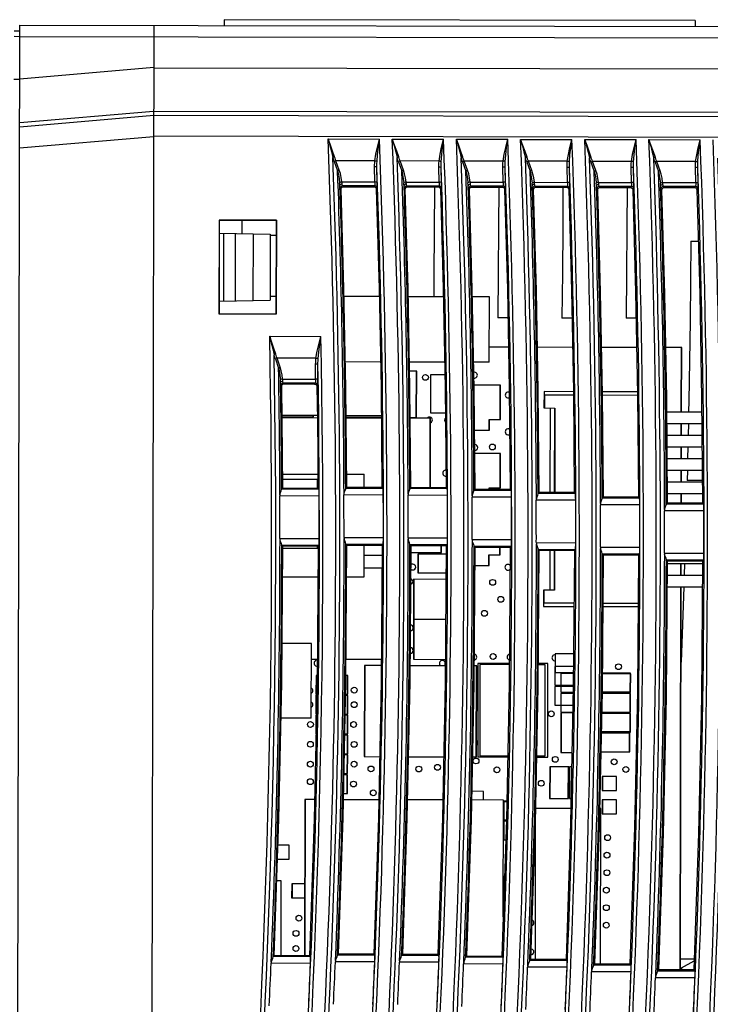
# Model space of a CAD drawing. Extents: x 0 to 420, y 0 to 297.
# Tile 3 of 30: x 115 to 144, y 145 to 188. Entities that reach past the tile are written whole.
import ezdxf

# ---------------------------------------------------------------- set-up
doc = ezdxf.new("R2010")
doc.units = 0
doc.header["$LTSCALE"] = 23.1
doc.layers.get('0').update_dxf_attribs({"linetype": 'CONTINUOUS'})

msp = doc.modelspace()

# ---------------------------------------------------------------- linework, layer by layer
at = {"color": 7, "linetype": 'CONTINUOUS'}
for p, q in [((114.6, 116.375), (114.743, 187.375)), ((114.743, 187.375), (146.853, 187.31)), ((120.357, 119.614), (120.493, 187.363)), ((123.498, 187.607), (123.493, 187.357)), ((143.689, 187.566), (123.498, 187.607)), ((143.689, 187.566), (143.693, 187.316)), ((114.492, 187.129), (114.742, 187.125)), ((114.742, 186.875), (114.492, 186.88)), ((146.852, 186.81), (114.742, 186.875)), ((120.489, 185.554), (114.738, 185.063)), ((120.489, 185.549), (147.393, 185.495)), ((114.488, 185.053), (114.738, 185.053)), ((120.471, 183.674), (114.734, 183.183)), ((114.734, 183.019), (120.485, 183.511)), ((147.514, 183.622), (120.485, 183.676)), ((120.485, 183.513), (147.522, 183.458)), ((147.541, 182.56), (120.483, 182.614)), ((114.732, 182.117), (120.483, 182.609)), ((127.956, 182.498), (130.155, 182.494)), ((130.706, 182.493), (132.905, 182.488)), ((133.457, 182.487), (135.656, 182.483)), ((136.207, 182.482), (138.406, 182.477)), ((138.958, 182.476), (141.157, 182.472)), ((141.708, 182.471), (143.907, 182.466)), ((128.221, 181.528), (128.365, 181.133)), ((128.436, 181.167), (128.292, 181.562)), ((129.959, 181.559), (128.292, 181.562)), ((130.971, 181.523), (131.115, 181.128)), ((131.186, 181.161), (131.042, 181.557)), ((132.71, 181.553), (131.042, 181.557)), ((133.722, 181.517), (133.865, 181.122)), ((133.936, 181.156), (133.792, 181.551)), ((135.46, 181.548), (133.792, 181.551)), ((136.472, 181.512), (136.615, 181.117)), ((136.686, 181.15), (136.543, 181.545)), ((138.21, 181.542), (136.543, 181.545)), ((139.222, 181.506), (139.366, 181.111)), ((139.436, 181.145), (139.293, 181.54)), ((140.961, 181.537), (139.293, 181.54)), ((141.972, 181.501), (142.116, 181.106)), ((142.186, 181.139), (142.043, 181.534)), ((143.711, 181.531), (142.043, 181.534)), ((129.963, 180.657), (129.95, 181.301)), ((130.063, 180.629), (130.05, 181.274)), ((132.713, 180.651), (132.7, 181.296)), ((132.813, 180.624), (132.8, 181.268)), ((135.463, 180.646), (135.45, 181.29)), ((135.563, 180.618), (135.55, 181.263)), ((138.213, 180.64), (138.201, 181.285)), ((138.313, 180.613), (138.3, 181.257)), ((140.963, 180.635), (140.951, 181.279)), ((141.063, 180.607), (141.051, 181.251)), ((143.714, 180.629), (143.701, 181.274)), ((143.813, 180.601), (143.801, 181.246)), ((128.457, 180.544), (128.449, 180.625)), ((128.46, 180.508), (128.457, 180.544)), ((128.556, 180.602), (128.546, 180.66)), ((128.546, 180.66), (129.963, 180.657)), ((128.56, 180.576), (128.556, 180.602)), ((131.207, 180.538), (131.199, 180.62)), ((131.21, 180.502), (131.207, 180.538)), ((131.306, 180.596), (131.296, 180.654)), ((131.296, 180.654), (132.713, 180.651)), ((131.31, 180.57), (131.306, 180.596)), ((133.957, 180.533), (133.949, 180.614)), ((133.96, 180.497), (133.957, 180.533)), ((134.056, 180.591), (134.047, 180.649)), ((134.047, 180.649), (135.463, 180.646)), ((134.06, 180.565), (134.056, 180.591)), ((136.707, 180.527), (136.699, 180.609)), ((136.71, 180.491), (136.707, 180.527)), ((136.806, 180.585), (136.797, 180.643)), ((136.797, 180.643), (138.213, 180.64)), ((136.81, 180.559), (136.806, 180.585)), ((139.457, 180.522), (139.449, 180.603)), ((139.46, 180.486), (139.457, 180.522)), ((139.556, 180.579), (139.547, 180.638)), ((139.547, 180.638), (140.963, 180.635)), ((139.56, 180.554), (139.556, 180.579)), ((142.207, 180.516), (142.199, 180.598)), ((142.21, 180.48), (142.207, 180.516)), ((142.306, 180.574), (142.297, 180.632)), ((142.297, 180.632), (143.714, 180.629)), ((142.31, 180.548), (142.306, 180.574)), ((128.475, 180.385), (128.512, 180.349)), ((128.612, 180.452), (128.575, 180.488)), ((129.958, 180.485), (128.575, 180.488)), ((128.611, 180.452), (129.922, 180.449)), ((129.958, 180.485), (129.923, 180.449)), ((130.022, 180.352), (130.057, 180.389)), ((131.225, 180.379), (131.263, 180.342)), ((131.363, 180.446), (131.325, 180.482)), ((132.708, 180.48), (131.325, 180.482)), ((131.362, 180.445), (132.671, 180.443)), ((132.708, 180.48), (132.672, 180.442)), ((132.771, 180.346), (132.807, 180.383)), ((133.975, 180.374), (134.014, 180.336)), ((134.114, 180.439), (134.075, 180.477)), ((135.458, 180.474), (134.075, 180.477)), ((134.113, 180.439), (135.42, 180.436)), ((135.458, 180.474), (135.421, 180.436)), ((135.52, 180.339), (135.557, 180.378)), ((136.725, 180.368), (136.765, 180.329)), ((138.208, 180.469), (136.825, 180.471)), ((136.865, 180.432), (136.825, 180.471)), ((136.864, 180.432), (138.169, 180.43)), ((138.208, 180.469), (138.17, 180.429)), ((138.269, 180.333), (138.307, 180.372)), ((139.475, 180.363), (139.516, 180.323)), ((140.958, 180.463), (139.575, 180.466)), ((139.616, 180.426), (139.575, 180.466)), ((139.615, 180.426), (140.918, 180.423)), ((140.958, 180.463), (140.918, 180.423)), ((141.018, 180.326), (141.057, 180.366)), ((142.225, 180.357), (142.267, 180.316)), ((143.708, 180.458), (142.325, 180.46)), ((142.367, 180.419), (142.325, 180.46)), ((142.366, 180.419), (143.667, 180.416)), ((143.708, 180.458), (143.667, 180.416)), ((143.767, 180.319), (143.807, 180.361)), ((123.289, 179.02), (123.281, 174.995)), ((123.289, 179.02), (123.3, 179.008)), ((125.738, 179.015), (123.289, 179.02)), ((123.292, 175.007), (123.3, 179.008)), ((125.726, 179.003), (123.3, 179.008)), ((124.275, 178.439), (124.276, 179.006)), ((125.726, 179.003), (125.718, 175.002)), ((125.726, 179.003), (125.738, 179.015)), ((125.738, 179.015), (125.73, 174.99)), ((123.299, 178.458), (125.475, 178.416)), ((123.475, 178.455), (123.469, 175.559)), ((123.975, 178.445), (123.969, 175.567)), ((124.738, 178.43), (124.732, 175.579)), ((125.475, 178.416), (125.469, 175.59)), ((125.725, 178.358), (125.475, 178.358)), ((143.511, 178.117), (143.828, 178.116)), ((123.293, 175.557), (125.469, 175.59)), ((125.72, 175.753), (125.469, 175.753)), ((130.151, 175.744), (128.641, 175.747)), ((132.899, 175.738), (131.391, 175.741)), ((134.869, 175.734), (134.141, 175.736)), ((134.864, 172.934), (134.869, 175.734)), ((123.281, 174.995), (123.292, 175.007)), ((125.73, 174.99), (123.281, 174.995)), ((123.292, 175.007), (125.718, 175.002)), ((125.718, 175.002), (125.73, 174.99)), ((135.664, 174.833), (135.225, 174.833)), ((138.412, 174.827), (137.976, 174.828)), ((141.16, 174.822), (140.728, 174.822)), ((125.452, 174.048), (127.649, 174.044)), ((135.688, 173.578), (134.865, 173.58)), ((138.435, 173.573), (136.932, 173.576)), ((141.183, 173.567), (139.681, 173.57)), ((143.115, 173.563), (142.431, 173.565)), ((143.095, 170.813), (143.1, 173.563)), ((143.11, 170.813), (143.115, 173.563)), ((125.698, 173.08), (125.835, 172.685)), ((125.905, 172.717), (125.769, 173.112)), ((127.436, 173.109), (125.769, 173.112)), ((130.204, 172.944), (128.695, 172.947)), ((132.952, 172.938), (131.445, 172.941)), ((134.864, 172.934), (134.194, 172.936)), ((127.422, 172.207), (127.421, 172.851)), ((127.522, 172.177), (127.521, 172.822)), ((131.753, 172.549), (131.452, 172.549)), ((131.734, 170.574), (131.738, 172.549)), ((131.749, 170.574), (131.753, 172.549)), ((125.915, 172.096), (125.909, 172.177)), ((125.917, 172.06), (125.915, 172.096)), ((126.015, 172.152), (126.006, 172.21)), ((126.006, 172.21), (127.422, 172.207)), ((126.017, 172.126), (126.015, 172.152)), ((132.35, 172.398), (132.347, 170.773)), ((132.962, 172.396), (132.35, 172.398)), ((125.93, 171.937), (125.966, 171.902)), ((126.066, 172.003), (126.03, 172.038)), ((127.412, 172.035), (126.03, 172.038)), ((126.065, 172.003), (127.377, 172)), ((127.412, 172.035), (127.378, 172)), ((127.477, 171.902), (127.512, 171.937)), ((135.352, 171.954), (134.213, 171.956)), ((135.334, 170.479), (135.337, 171.954)), ((135.349, 170.479), (135.352, 171.954)), ((137.211, 171.675), (137.21, 170.975)), ((138.47, 171.673), (137.211, 171.675)), ((141.218, 171.667), (139.716, 171.67)), ((137.226, 171.525), (137.225, 170.975)), ((138.472, 171.523), (137.226, 171.525)), ((141.22, 171.517), (139.719, 171.52)), ((137.21, 170.975), (137.675, 170.974)), ((137.478, 167.369), (137.485, 170.975)), ((137.66, 170.974), (137.653, 167.369)), ((137.675, 170.974), (137.668, 167.369)), ((142.475, 170.815), (143.974, 170.812)), ((127.493, 170.649), (125.982, 170.652)), ((125.982, 170.598), (127.324, 170.595)), ((127.495, 170.545), (125.983, 170.548)), ((127.309, 170.595), (127.309, 170.649)), ((127.324, 170.595), (127.324, 170.649)), ((130.237, 170.643), (128.727, 170.646)), ((128.728, 170.58), (130.238, 170.577)), ((130.238, 170.539), (128.728, 170.542)), ((131.478, 170.574), (131.749, 170.574)), ((132.349, 170.535), (131.478, 170.537)), ((132.328, 167.576), (132.334, 170.535)), ((132.343, 167.576), (132.349, 170.535)), ((132.347, 170.773), (132.983, 170.771)), ((134.858, 170.03), (134.859, 170.48)), ((134.859, 170.48), (135.349, 170.479)), ((134.873, 170.03), (134.874, 170.48)), ((134.232, 170.031), (134.873, 170.03)), ((142.479, 170.315), (143.978, 170.312)), ((143.093, 169.813), (143.094, 170.313)), ((143.108, 169.813), (143.109, 170.313)), ((143.401, 170.313), (143.39, 169.813)), ((142.483, 169.815), (143.982, 169.812)), ((142.487, 169.315), (143.986, 169.312)), ((143.091, 168.813), (143.092, 169.313)), ((143.106, 168.813), (143.107, 169.313)), ((143.378, 169.313), (143.367, 168.813)), ((135.346, 169.029), (134.242, 169.031)), ((135.328, 167.554), (135.331, 169.029)), ((135.343, 167.554), (135.346, 169.029)), ((142.491, 168.815), (143.99, 168.812)), ((142.495, 168.315), (143.994, 168.312)), ((143.089, 167.813), (143.09, 168.313)), ((143.104, 167.813), (143.105, 168.313)), ((143.356, 168.313), (143.346, 167.868)), ((126.004, 168.147), (127.516, 168.144)), ((126.005, 167.927), (127.504, 167.924)), ((127.503, 167.545), (127.504, 167.924)), ((128.752, 168.141), (129.504, 168.14)), ((129.503, 167.589), (129.504, 168.14)), ((143.998, 167.866), (143.346, 167.867)), ((125.967, 167.506), (126.008, 167.547)), ((125.967, 167.506), (127.561, 167.503)), ((126.008, 167.547), (127.519, 167.545)), ((127.561, 167.503), (127.519, 167.545)), ((128.715, 167.548), (128.757, 167.59)), ((128.715, 167.548), (130.309, 167.545)), ((128.757, 167.59), (130.266, 167.587)), ((130.309, 167.545), (130.266, 167.587)), ((131.464, 167.534), (131.506, 167.577)), ((131.464, 167.534), (133.057, 167.531)), ((131.506, 167.577), (133.014, 167.575)), ((133.057, 167.531), (133.014, 167.575)), ((134.212, 167.46), (134.256, 167.504)), ((134.212, 167.46), (135.806, 167.457)), ((134.256, 167.504), (135.761, 167.501)), ((134.853, 167.503), (134.853, 167.555)), ((134.853, 167.555), (135.343, 167.554)), ((134.868, 167.503), (134.868, 167.555)), ((135.806, 167.457), (135.761, 167.501)), ((142.499, 167.815), (143.998, 167.812)), ((127.575, 167.203), (125.886, 167.207)), ((130.323, 167.245), (128.634, 167.249)), ((133.071, 167.231), (131.382, 167.235)), ((135.82, 167.157), (134.131, 167.16)), ((138.569, 167.022), (136.879, 167.025)), ((136.961, 167.325), (137.006, 167.37)), ((136.961, 167.325), (138.555, 167.322)), ((137.006, 167.37), (138.509, 167.367)), ((138.555, 167.322), (138.509, 167.367)), ((139.71, 167.129), (139.756, 167.175)), ((139.71, 167.129), (141.304, 167.126)), ((139.756, 167.175), (141.257, 167.173)), ((141.304, 167.126), (141.257, 167.173)), ((142.503, 167.315), (144.002, 167.312)), ((143.087, 166.919), (143.088, 167.313)), ((143.102, 166.919), (143.103, 167.313)), ((141.318, 166.827), (139.628, 166.83)), ((142.46, 166.873), (142.506, 166.92)), ((142.46, 166.873), (144.053, 166.87)), ((142.506, 166.92), (144.006, 166.918)), ((144.053, 166.87), (144.006, 166.918)), ((144.067, 166.57), (142.377, 166.574)), ((125.889, 165.39), (127.578, 165.387)), ((128.638, 165.432), (130.326, 165.429)), ((131.386, 165.418), (133.075, 165.415)), ((134.134, 165.344), (135.823, 165.34)), ((127.565, 165.087), (125.972, 165.09)), ((125.972, 165.09), (126.013, 165.05)), ((126.012, 164.977), (127.498, 164.974)), ((127.524, 165.046), (126.013, 165.05)), ((127.498, 164.974), (127.498, 165.046)), ((127.565, 165.087), (127.524, 165.046)), ((130.314, 165.129), (128.72, 165.132)), ((128.72, 165.132), (128.762, 165.091)), ((130.271, 165.087), (128.762, 165.091)), ((129.495, 163.74), (129.498, 165.089)), ((130.314, 165.129), (130.271, 165.087)), ((133.062, 165.115), (131.469, 165.118)), ((131.469, 165.118), (131.511, 165.075)), ((133.019, 165.072), (131.511, 165.075)), ((132.797, 164.784), (132.798, 165.072)), ((132.812, 164.784), (132.813, 165.072)), ((133.062, 165.115), (133.019, 165.072)), ((135.81, 165.041), (134.217, 165.044)), ((134.217, 165.044), (134.261, 165)), ((135.766, 164.996), (134.261, 165)), ((135.322, 164.679), (135.323, 164.997)), ((135.337, 164.679), (135.338, 164.997)), ((135.81, 165.041), (135.766, 164.996)), ((136.882, 165.209), (138.571, 165.206)), ((138.558, 164.906), (136.965, 164.909)), ((136.965, 164.909), (137.01, 164.864)), ((138.558, 164.906), (138.513, 164.86)), ((139.63, 165.013), (141.319, 165.01)), ((129.497, 164.666), (130.268, 164.664)), ((131.509, 164.787), (132.812, 164.784)), ((131.797, 164.711), (131.796, 163.911)), ((133.016, 164.709), (131.797, 164.711)), ((131.812, 164.711), (131.811, 163.911)), ((134.846, 164.23), (134.847, 164.68)), ((134.847, 164.68), (135.337, 164.679)), ((134.861, 164.23), (134.862, 164.68)), ((138.513, 164.86), (137.01, 164.864)), ((137.469, 163.175), (137.473, 164.863)), ((137.648, 164.863), (137.644, 163.174)), ((137.663, 164.863), (137.659, 163.174)), ((141.307, 164.71), (139.713, 164.714)), ((139.713, 164.714), (139.759, 164.668)), ((141.26, 164.664), (139.759, 164.668)), ((141.307, 164.71), (141.26, 164.664)), ((142.378, 164.757), (144.068, 164.754)), ((130.264, 164.114), (129.496, 164.116)), ((134.255, 164.231), (134.861, 164.23)), ((144.054, 164.454), (142.461, 164.457)), ((142.461, 164.457), (142.508, 164.41)), ((142.507, 164.315), (144.006, 164.312)), ((144.007, 164.407), (142.508, 164.41)), ((143.081, 163.813), (143.082, 164.313)), ((143.096, 163.813), (143.097, 164.313)), ((143.239, 164.313), (143.221, 163.813)), ((144.054, 164.454), (144.007, 164.407)), ((126.003, 163.747), (127.515, 163.744)), ((128.752, 163.741), (129.495, 163.74)), ((131.62, 163.636), (131.617, 161.936)), ((133.008, 163.634), (131.62, 163.636)), ((131.635, 163.636), (131.632, 161.936)), ((131.796, 163.911), (133.01, 163.909)), ((142.503, 163.815), (144.002, 163.812)), ((142.498, 163.315), (143.997, 163.312)), ((143.047, 146.919), (143.08, 163.313)), ((143.062, 146.919), (143.095, 163.313)), ((143.203, 163.313), (143.088, 160.083)), ((137.194, 163.175), (137.193, 162.475)), ((137.659, 163.174), (137.194, 163.175)), ((137.209, 163.175), (137.208, 162.625)), ((137.193, 162.475), (138.495, 162.473)), ((137.208, 162.625), (138.496, 162.623)), ((139.741, 162.47), (141.242, 162.467)), ((139.742, 162.62), (141.244, 162.617)), ((131.617, 161.911), (131.613, 160.211)), ((131.617, 161.936), (132.996, 161.934)), ((132.996, 161.909), (131.617, 161.911)), ((131.632, 161.911), (131.628, 160.211)), ((127.24, 160.884), (125.982, 160.887)), ((127.233, 157.684), (127.24, 160.884)), ((137.689, 160.449), (137.687, 159.649)), ((138.479, 160.448), (137.689, 160.449)), ((127.238, 160.22), (127.488, 160.22)), ((128.726, 160.217), (130.236, 160.214)), ((129.513, 159.941), (129.505, 156.041)), ((130.234, 159.939), (129.513, 159.941)), ((129.528, 159.941), (129.52, 156.041)), ((132.981, 159.934), (131.474, 159.937)), ((131.613, 160.211), (132.983, 160.209)), ((134.328, 159.931), (134.223, 159.931)), ((134.305, 156.031), (134.313, 159.931)), ((134.32, 156.031), (134.328, 159.931)), ((134.378, 160.031), (134.37, 156.031)), ((135.729, 160.028), (134.378, 160.031)), ((134.463, 159.981), (134.455, 156.081)), ((135.729, 159.978), (134.463, 159.981)), ((137.263, 159.975), (136.972, 159.976)), ((137.378, 160.025), (136.973, 160.026)), ((137.255, 156.075), (137.263, 159.975)), ((137.37, 156.025), (137.378, 160.025)), ((137.678, 159.899), (137.676, 159.099)), ((138.475, 159.898), (137.678, 159.899)), ((127.437, 159.52), (127.435, 158.72)), ((127.483, 159.52), (127.437, 159.52)), ((127.452, 159.52), (127.45, 158.72)), ((128.802, 159.517), (128.721, 159.517)), ((128.785, 158.717), (128.787, 159.517)), ((128.8, 158.717), (128.802, 159.517)), ((137.687, 159.649), (138.473, 159.648)), ((137.937, 159.599), (137.935, 158.799)), ((138.473, 159.598), (137.937, 159.599)), ((140.912, 159.618), (139.718, 159.62)), ((140.927, 159.593), (139.718, 159.595)), ((140.91, 158.818), (140.912, 159.618)), ((140.925, 158.793), (140.927, 159.593)), ((137.676, 159.049), (137.674, 158.249)), ((137.676, 159.099), (138.469, 159.098)), ((138.468, 159.048), (137.676, 159.049)), ((127.435, 158.67), (127.434, 157.87)), ((127.435, 158.72), (127.471, 158.72)), ((127.47, 158.67), (127.435, 158.67)), ((127.45, 158.67), (127.449, 157.87)), ((128.8, 158.667), (128.707, 158.667)), ((128.708, 158.717), (128.8, 158.717)), ((128.784, 157.867), (128.785, 158.667)), ((128.799, 157.867), (128.8, 158.667)), ((137.935, 158.749), (137.934, 157.949)), ((137.935, 158.799), (138.464, 158.798)), ((138.463, 158.748), (137.935, 158.749)), ((140.925, 158.743), (139.71, 158.745)), ((139.711, 158.82), (140.91, 158.818)), ((139.711, 158.795), (140.925, 158.793)), ((140.909, 157.943), (140.91, 158.743)), ((140.924, 157.943), (140.925, 158.743)), ((137.674, 158.249), (138.452, 158.248)), ((127.433, 157.82), (127.432, 157.02)), ((127.452, 157.82), (127.433, 157.82)), ((127.434, 157.87), (127.453, 157.87)), ((127.448, 157.82), (127.448, 157.621)), ((128.798, 157.817), (128.69, 157.817)), ((128.691, 157.867), (128.799, 157.867)), ((128.782, 157.017), (128.783, 157.817)), ((128.797, 157.017), (128.798, 157.817)), ((137.934, 157.924), (137.93, 156.224)), ((137.934, 157.949), (138.446, 157.948)), ((138.446, 157.923), (137.934, 157.924)), ((137.949, 157.924), (137.945, 156.224)), ((140.924, 157.893), (139.692, 157.895)), ((139.693, 157.945), (140.924, 157.943)), ((140.909, 157.918), (139.693, 157.92)), ((140.907, 157.118), (140.909, 157.918)), ((140.922, 157.093), (140.924, 157.893)), ((127.233, 157.684), (125.938, 157.687)), ((127.432, 156.97), (127.431, 156.815)), ((127.432, 157.02), (127.436, 157.02)), ((127.435, 156.97), (127.432, 156.97)), ((128.797, 156.967), (128.673, 156.967)), ((128.674, 157.017), (128.797, 157.017)), ((128.78, 156.167), (128.782, 156.967)), ((128.795, 156.167), (128.797, 156.967)), ((140.897, 157.043), (139.674, 157.045)), ((139.675, 157.095), (140.922, 157.093)), ((139.676, 157.12), (140.907, 157.118)), ((140.88, 156.243), (140.882, 157.043)), ((140.895, 156.243), (140.897, 157.043)), ((128.795, 156.117), (128.655, 156.117)), ((128.656, 156.167), (128.795, 156.167)), ((128.778, 155.317), (128.78, 156.117)), ((128.793, 155.317), (128.795, 156.117)), ((134.455, 156.081), (135.66, 156.078)), ((136.904, 156.076), (137.255, 156.075)), ((137.93, 156.224), (138.411, 156.223)), ((139.658, 156.245), (140.895, 156.243)), ((129.505, 156.041), (130.163, 156.039)), ((131.403, 156.037), (132.911, 156.034)), ((134.153, 156.031), (134.32, 156.031)), ((134.37, 156.031), (135.659, 156.028)), ((136.903, 156.026), (137.37, 156.025)), ((128.793, 155.267), (128.638, 155.267)), ((128.639, 155.317), (128.793, 155.317)), ((128.777, 154.467), (128.778, 155.267)), ((128.792, 154.467), (128.793, 155.267)), ((137.454, 155.6), (137.451, 154.25)), ((138.269, 155.598), (137.454, 155.6)), ((137.469, 155.6), (137.466, 154.25)), ((138.251, 154.248), (138.254, 155.598)), ((138.266, 154.248), (138.269, 155.598)), ((138.304, 155.598), (138.301, 154.248)), ((138.398, 155.598), (138.304, 155.598)), ((139.703, 155.195), (139.702, 154.595)), ((140.318, 155.194), (139.703, 155.195)), ((139.718, 155.195), (139.717, 154.595)), ((140.317, 154.594), (140.318, 155.194)), ((128.621, 154.467), (128.792, 154.467)), ((134.617, 154.555), (134.123, 154.556)), ((134.616, 154.185), (134.617, 154.555)), ((139.702, 154.595), (140.317, 154.594)), ((126.961, 154.201), (126.948, 147.528)), ((127.378, 154.2), (126.961, 154.201)), ((126.976, 154.201), (126.963, 147.528)), ((130.126, 154.194), (128.616, 154.197)), ((132.874, 154.189), (131.366, 154.192)), ((135.476, 154.184), (134.116, 154.186)), ((135.466, 149.18), (135.476, 154.184)), ((135.62, 154.128), (135.476, 154.129)), ((135.491, 154.104), (135.489, 153.304)), ((135.62, 154.103), (135.491, 154.104)), ((137.451, 154.25), (138.266, 154.248)), ((138.301, 154.248), (138.37, 154.248)), ((139.701, 154.195), (139.7, 153.595)), ((140.316, 154.194), (139.701, 154.195)), ((139.716, 154.195), (139.715, 153.595)), ((140.315, 153.594), (140.316, 154.194)), ((138.362, 153.823), (136.858, 153.826)), ((139.64, 153.82), (139.607, 153.82)), ((139.627, 147.175), (139.64, 153.82)), ((139.7, 153.595), (140.315, 153.594)), ((135.474, 153.329), (135.604, 153.328)), ((135.602, 153.278), (135.474, 153.279)), ((135.489, 153.279), (135.488, 152.479)), ((135.489, 153.304), (135.603, 153.303)), ((136.839, 153.018), (136.827, 147.37)), ((126.287, 152.247), (125.81, 152.248)), ((135.473, 152.479), (135.576, 152.479)), ((136.821, 152.476), (136.838, 152.476)), ((126.286, 151.647), (126.287, 152.247)), ((125.79, 151.648), (126.286, 151.647)), ((125.944, 150.723), (125.759, 150.723)), ((125.938, 147.53), (125.944, 150.723)), ((126.394, 150.597), (126.393, 149.997)), ((126.954, 150.596), (126.394, 150.597)), ((126.409, 150.597), (126.408, 149.997)), ((135.523, 150.904), (135.47, 150.904)), ((135.485, 150.904), (135.482, 149.66)), ((126.393, 149.997), (126.953, 149.996)), ((135.467, 149.554), (135.479, 149.554)), ((127.203, 147.187), (125.513, 147.19)), ((125.608, 147.49), (125.65, 147.53)), ((125.608, 147.49), (127.203, 147.487)), ((125.65, 147.53), (127.163, 147.528)), ((127.203, 147.487), (127.163, 147.528)), ((129.956, 147.246), (128.266, 147.249)), ((128.361, 147.549), (128.404, 147.59)), ((128.361, 147.549), (129.955, 147.546)), ((128.404, 147.59), (129.915, 147.588)), ((129.955, 147.546), (129.915, 147.588)), ((132.706, 147.232), (131.016, 147.235)), ((131.111, 147.535), (131.155, 147.578)), ((131.111, 147.535), (132.705, 147.532)), ((131.155, 147.578), (132.664, 147.575)), ((132.705, 147.532), (132.664, 147.575)), ((133.858, 147.461), (133.904, 147.504)), ((133.858, 147.461), (135.453, 147.457)), ((133.904, 147.504), (135.41, 147.502)), ((135.453, 147.457), (135.41, 147.502)), ((136.603, 147.326), (136.65, 147.37)), ((136.603, 147.326), (138.198, 147.322)), ((136.65, 147.37), (138.154, 147.368)), ((138.198, 147.322), (138.154, 147.368)), ((143.651, 147.367), (143.062, 147.368)), ((143.112, 146.993), (143.649, 147.302)), ((135.453, 147.158), (133.763, 147.161)), ((138.199, 147.023), (136.508, 147.026)), ((140.941, 146.827), (139.251, 146.831)), ((139.346, 147.13), (139.394, 147.176)), ((139.346, 147.13), (140.941, 147.127)), ((139.394, 147.176), (140.896, 147.173)), ((140.941, 147.127), (140.896, 147.173)), ((142.086, 146.874), (142.135, 146.921)), ((142.086, 146.874), (143.681, 146.871)), ((142.135, 146.921), (143.636, 146.918)), ((143.112, 146.993), (143.112, 146.919)), ((143.681, 146.871), (143.636, 146.918)), ((143.681, 146.571), (141.991, 146.574))]:
    msp.add_line(p, q, dxfattribs=at)
for points in [[(128.233, 181.733), (128.151, 181.98), (128.058, 182.234), (127.956, 182.498)], [(127.956, 182.498), (128.032, 182.223), (128.101, 181.959), (128.163, 181.705)], [(129.959, 181.559), (130.004, 181.852), (130.069, 182.15), (130.155, 182.494)], [(130.052, 181.531), (130.074, 181.834), (130.109, 182.141), (130.155, 182.494)], [(130.984, 181.727), (130.901, 181.974), (130.808, 182.228), (130.706, 182.493)], [(130.706, 182.493), (130.782, 182.217), (130.852, 181.954), (130.913, 181.699)], [(132.71, 181.553), (132.754, 181.846), (132.819, 182.144), (132.905, 182.488)], [(132.802, 181.525), (132.825, 181.829), (132.859, 182.135), (132.905, 182.488)], [(133.734, 181.722), (133.652, 181.968), (133.558, 182.223), (133.457, 182.487)], [(133.457, 182.487), (133.533, 182.212), (133.602, 181.948), (133.663, 181.694)], [(135.46, 181.548), (135.505, 181.841), (135.57, 182.139), (135.656, 182.483)], [(135.552, 181.52), (135.575, 181.823), (135.61, 182.13), (135.656, 182.483)], [(136.207, 182.482), (136.283, 182.206), (136.352, 181.943), (136.413, 181.688)], [(136.484, 181.716), (136.402, 181.963), (136.309, 182.217), (136.207, 182.482)], [(138.21, 181.542), (138.255, 181.835), (138.32, 182.133), (138.406, 182.477)], [(138.303, 181.514), (138.325, 181.818), (138.36, 182.124), (138.406, 182.477)], [(139.234, 181.711), (139.152, 181.957), (139.059, 182.212), (138.958, 182.476)], [(138.958, 182.476), (139.033, 182.201), (139.103, 181.937), (139.164, 181.683)], [(140.961, 181.537), (141.005, 181.83), (141.071, 182.128), (141.157, 182.472)], [(141.053, 181.509), (141.076, 181.812), (141.11, 182.119), (141.157, 182.472)], [(141.985, 181.705), (141.903, 181.952), (141.81, 182.206), (141.708, 182.471)], [(141.708, 182.471), (141.784, 182.195), (141.853, 181.932), (141.914, 181.677)], [(143.711, 181.531), (143.756, 181.824), (143.821, 182.122), (143.907, 182.466)], [(143.803, 181.503), (143.826, 181.807), (143.861, 182.113), (143.907, 182.466)], [(128.233, 181.733), (128.205, 181.723), (128.182, 181.714), (128.163, 181.705)], [(128.221, 181.528), (128.201, 181.587), (128.181, 181.645), (128.163, 181.705)], [(128.292, 181.562), (128.266, 181.552), (128.242, 181.541), (128.221, 181.528)], [(128.292, 181.562), (128.271, 181.619), (128.252, 181.675), (128.233, 181.733)], [(129.95, 181.301), (129.95, 181.388), (129.953, 181.474), (129.959, 181.559)], [(130.052, 181.531), (130.028, 181.544), (129.997, 181.553), (129.959, 181.559)], [(130.05, 181.274), (130.048, 181.358), (130.049, 181.443), (130.052, 181.531)], [(130.984, 181.727), (130.955, 181.718), (130.932, 181.709), (130.913, 181.699)], [(130.972, 181.523), (130.951, 181.581), (130.931, 181.64), (130.913, 181.699)], [(131.042, 181.557), (131.016, 181.547), (130.992, 181.535), (130.971, 181.523)], [(131.042, 181.557), (131.022, 181.613), (131.002, 181.67), (130.984, 181.727)], [(132.7, 181.296), (132.7, 181.383), (132.703, 181.468), (132.71, 181.553)], [(132.802, 181.525), (132.778, 181.538), (132.747, 181.548), (132.71, 181.553)], [(132.8, 181.268), (132.799, 181.352), (132.799, 181.438), (132.802, 181.525)], [(133.734, 181.722), (133.705, 181.712), (133.683, 181.703), (133.663, 181.694)], [(133.722, 181.517), (133.701, 181.576), (133.682, 181.634), (133.663, 181.694)], [(133.792, 181.551), (133.766, 181.541), (133.742, 181.53), (133.722, 181.517)], [(133.792, 181.551), (133.772, 181.608), (133.752, 181.664), (133.734, 181.722)], [(135.45, 181.29), (135.45, 181.377), (135.453, 181.463), (135.46, 181.548)], [(135.552, 181.52), (135.529, 181.533), (135.497, 181.542), (135.46, 181.548)], [(135.55, 181.263), (135.549, 181.347), (135.55, 181.432), (135.552, 181.52)], [(136.484, 181.716), (136.456, 181.707), (136.433, 181.698), (136.413, 181.688)], [(136.472, 181.512), (136.451, 181.57), (136.432, 181.629), (136.413, 181.688)], [(136.543, 181.545), (136.517, 181.536), (136.492, 181.524), (136.472, 181.512)], [(136.543, 181.545), (136.522, 181.602), (136.503, 181.659), (136.484, 181.716)], [(138.201, 181.285), (138.2, 181.371), (138.204, 181.457), (138.21, 181.542)], [(138.303, 181.514), (138.279, 181.527), (138.247, 181.537), (138.21, 181.542)], [(138.3, 181.257), (138.299, 181.341), (138.3, 181.427), (138.303, 181.514)], [(139.234, 181.711), (139.206, 181.701), (139.183, 181.692), (139.164, 181.683)], [(139.222, 181.506), (139.202, 181.565), (139.182, 181.623), (139.164, 181.683)], [(139.293, 181.54), (139.267, 181.53), (139.243, 181.519), (139.222, 181.506)], [(139.293, 181.54), (139.272, 181.596), (139.253, 181.653), (139.234, 181.711)], [(140.951, 181.279), (140.951, 181.366), (140.954, 181.452), (140.961, 181.537)], [(141.053, 181.509), (141.029, 181.522), (140.998, 181.531), (140.961, 181.537)], [(141.051, 181.251), (141.049, 181.336), (141.05, 181.421), (141.053, 181.509)], [(141.985, 181.705), (141.956, 181.696), (141.933, 181.687), (141.914, 181.677)], [(141.972, 181.501), (141.952, 181.559), (141.932, 181.618), (141.914, 181.677)], [(142.043, 181.534), (142.017, 181.525), (141.993, 181.513), (141.972, 181.501)], [(142.043, 181.534), (142.022, 181.591), (142.003, 181.648), (141.985, 181.705)], [(143.701, 181.274), (143.701, 181.36), (143.704, 181.446), (143.711, 181.531)], [(143.803, 181.503), (143.779, 181.516), (143.748, 181.525), (143.711, 181.531)], [(143.801, 181.246), (143.8, 181.33), (143.8, 181.416), (143.803, 181.503)], [(128.436, 181.167), (128.41, 181.157), (128.385, 181.146), (128.365, 181.133)], [(128.365, 181.133), (128.401, 180.977), (128.428, 180.809), (128.449, 180.625)], [(128.546, 180.66), (128.52, 180.844), (128.483, 181.012), (128.436, 181.167)], [(130.05, 181.274), (130.034, 181.289), (129.997, 181.299), (129.95, 181.301)], [(131.186, 181.161), (131.16, 181.152), (131.135, 181.14), (131.115, 181.128)], [(131.115, 181.128), (131.151, 180.971), (131.179, 180.803), (131.199, 180.62)], [(131.296, 180.654), (131.27, 180.839), (131.233, 181.007), (131.186, 181.161)], [(132.8, 181.268), (132.784, 181.283), (132.748, 181.293), (132.7, 181.296)], [(133.936, 181.156), (133.91, 181.146), (133.886, 181.135), (133.865, 181.122)], [(133.865, 181.122), (133.901, 180.966), (133.929, 180.798), (133.949, 180.614)], [(134.047, 180.649), (134.02, 180.833), (133.983, 181.001), (133.936, 181.156)], [(135.55, 181.263), (135.534, 181.278), (135.498, 181.287), (135.45, 181.29)], [(136.686, 181.15), (136.66, 181.141), (136.636, 181.129), (136.615, 181.117)], [(136.615, 181.117), (136.651, 180.96), (136.679, 180.792), (136.699, 180.609)], [(136.797, 180.643), (136.77, 180.828), (136.733, 180.996), (136.686, 181.15)], [(138.3, 181.257), (138.284, 181.272), (138.248, 181.282), (138.201, 181.285)], [(139.436, 181.145), (139.41, 181.135), (139.386, 181.124), (139.366, 181.111)], [(139.366, 181.111), (139.401, 180.955), (139.429, 180.787), (139.449, 180.603)], [(139.547, 180.638), (139.52, 180.822), (139.484, 180.99), (139.436, 181.145)], [(141.051, 181.251), (141.035, 181.267), (140.998, 181.276), (140.951, 181.279)], [(142.186, 181.139), (142.16, 181.13), (142.136, 181.118), (142.116, 181.106)], [(142.116, 181.106), (142.151, 180.949), (142.179, 180.781), (142.199, 180.598)], [(142.297, 180.632), (142.27, 180.817), (142.234, 180.985), (142.186, 181.139)], [(143.801, 181.246), (143.785, 181.261), (143.748, 181.271), (143.701, 181.274)], [(128.546, 180.66), (128.503, 180.652), (128.468, 180.64), (128.449, 180.625)], [(128.56, 180.576), (128.51, 180.565), (128.474, 180.54), (128.46, 180.508)], [(128.475, 180.385), (128.47, 180.402), (128.465, 180.444), (128.46, 180.508)], [(128.575, 180.488), (128.57, 180.5), (128.565, 180.53), (128.56, 180.576)], [(129.963, 180.657), (129.964, 180.57), (129.962, 180.51), (129.958, 180.485)], [(130.063, 180.629), (130.049, 180.644), (130.013, 180.654), (129.963, 180.657)], [(130.057, 180.389), (130.062, 180.423), (130.064, 180.507), (130.063, 180.629)], [(131.296, 180.654), (131.253, 180.647), (131.218, 180.634), (131.199, 180.62)], [(131.31, 180.57), (131.26, 180.56), (131.224, 180.535), (131.21, 180.502)], [(131.325, 180.482), (131.32, 180.495), (131.315, 180.525), (131.31, 180.57)], [(132.713, 180.651), (132.714, 180.564), (132.712, 180.504), (132.708, 180.48)], [(132.813, 180.624), (132.799, 180.638), (132.763, 180.648), (132.713, 180.651)], [(132.807, 180.383), (132.812, 180.417), (132.814, 180.502), (132.813, 180.624)], [(134.047, 180.649), (134.003, 180.641), (133.968, 180.629), (133.949, 180.614)], [(134.06, 180.565), (134.01, 180.554), (133.974, 180.529), (133.96, 180.497)], [(134.075, 180.477), (134.07, 180.489), (134.065, 180.519), (134.06, 180.565)], [(135.463, 180.646), (135.464, 180.559), (135.462, 180.498), (135.458, 180.474)], [(135.563, 180.618), (135.549, 180.632), (135.513, 180.643), (135.463, 180.646)], [(135.557, 180.378), (135.562, 180.412), (135.564, 180.496), (135.563, 180.618)], [(136.797, 180.643), (136.753, 180.636), (136.718, 180.623), (136.699, 180.609)], [(136.81, 180.559), (136.76, 180.549), (136.724, 180.524), (136.71, 180.491)], [(136.825, 180.471), (136.82, 180.484), (136.815, 180.514), (136.81, 180.559)], [(138.213, 180.64), (138.214, 180.553), (138.212, 180.493), (138.208, 180.469)], [(138.313, 180.613), (138.299, 180.627), (138.263, 180.637), (138.213, 180.64)], [(138.307, 180.372), (138.312, 180.406), (138.314, 180.49), (138.313, 180.613)], [(139.547, 180.638), (139.503, 180.63), (139.468, 180.618), (139.449, 180.603)], [(139.56, 180.554), (139.51, 180.543), (139.474, 180.518), (139.46, 180.486)], [(139.575, 180.466), (139.57, 180.478), (139.565, 180.508), (139.56, 180.554)], [(140.963, 180.635), (140.964, 180.548), (140.962, 180.487), (140.958, 180.463)], [(141.063, 180.607), (141.049, 180.621), (141.013, 180.632), (140.963, 180.635)], [(141.057, 180.366), (141.062, 180.401), (141.064, 180.485), (141.063, 180.607)], [(142.297, 180.632), (142.253, 180.625), (142.218, 180.612), (142.199, 180.598)], [(142.31, 180.548), (142.26, 180.538), (142.223, 180.513), (142.21, 180.48)], [(142.325, 180.46), (142.32, 180.473), (142.315, 180.503), (142.31, 180.548)], [(143.714, 180.629), (143.715, 180.542), (143.712, 180.482), (143.708, 180.458)], [(143.813, 180.601), (143.799, 180.616), (143.763, 180.626), (143.714, 180.629)], [(143.807, 180.361), (143.812, 180.395), (143.814, 180.479), (143.813, 180.601)], [(128.575, 180.488), (128.525, 180.475), (128.488, 180.437), (128.475, 180.385)], [(128.512, 180.349), (128.524, 180.401), (128.561, 180.438), (128.611, 180.452)], [(128.757, 167.59), (128.716, 171.844), (128.634, 176.097), (128.512, 180.349)], [(129.922, 180.449), (129.972, 180.436), (130.008, 180.401), (130.022, 180.352)], [(130.057, 180.389), (130.043, 180.436), (130.008, 180.472), (129.958, 180.485)], [(130.022, 180.352), (130.144, 176.098), (130.226, 171.843), (130.266, 167.587)], [(131.225, 180.379), (131.22, 180.396), (131.215, 180.439), (131.21, 180.502)], [(131.325, 180.482), (131.275, 180.469), (131.238, 180.432), (131.225, 180.379)], [(131.263, 180.342), (131.275, 180.394), (131.312, 180.432), (131.362, 180.445)], [(131.506, 167.577), (131.466, 171.833), (131.385, 176.088), (131.263, 180.342)], [(132.516, 180.443), (132.494, 176.649), (132.482, 175.739)], [(132.671, 180.443), (132.721, 180.429), (132.757, 180.394), (132.771, 180.346)], [(132.807, 180.383), (132.793, 180.431), (132.758, 180.466), (132.708, 180.48)], [(132.771, 180.346), (132.892, 176.09), (132.973, 171.832), (133.014, 167.574)], [(133.975, 180.374), (133.97, 180.391), (133.965, 180.433), (133.96, 180.497)], [(134.075, 180.477), (134.025, 180.464), (133.988, 180.426), (133.975, 180.374)], [(134.014, 180.336), (134.026, 180.387), (134.063, 180.425), (134.113, 180.439)], [(134.256, 167.504), (134.216, 171.782), (134.135, 176.059), (134.014, 180.336)], [(135.268, 180.436), (135.261, 178.7), (135.247, 176.767), (135.225, 174.833)], [(135.42, 180.436), (135.47, 180.423), (135.506, 180.388), (135.52, 180.339)], [(135.557, 180.378), (135.543, 180.425), (135.508, 180.46), (135.458, 180.474)], [(135.52, 180.339), (135.641, 176.061), (135.721, 171.781), (135.761, 167.501)], [(136.725, 180.368), (136.72, 180.385), (136.715, 180.428), (136.71, 180.491)], [(136.825, 180.471), (136.775, 180.458), (136.738, 180.421), (136.725, 180.368)], [(136.765, 180.329), (136.777, 180.381), (136.814, 180.418), (136.864, 180.432)], [(137.006, 167.37), (136.967, 171.69), (136.886, 176.01), (136.765, 180.329)], [(138.019, 180.43), (138.012, 178.694), (137.998, 176.761), (137.976, 174.828)], [(138.169, 180.43), (138.219, 180.416), (138.255, 180.381), (138.269, 180.333)], [(138.307, 180.372), (138.293, 180.419), (138.258, 180.455), (138.208, 180.469)], [(138.269, 180.333), (138.39, 176.012), (138.47, 171.69), (138.509, 167.367)], [(139.475, 180.363), (139.47, 180.38), (139.465, 180.422), (139.46, 180.486)], [(139.575, 180.466), (139.525, 180.453), (139.488, 180.415), (139.475, 180.363)], [(139.516, 180.323), (139.528, 180.374), (139.565, 180.412), (139.615, 180.426)], [(139.756, 167.176), (139.718, 171.558), (139.638, 175.941), (139.516, 180.323)], [(140.77, 180.423), (140.763, 178.689), (140.749, 176.756), (140.728, 174.822)], [(140.918, 180.423), (140.968, 180.41), (141.004, 180.375), (141.018, 180.326)], [(141.057, 180.366), (141.043, 180.414), (141.008, 180.449), (140.958, 180.463)], [(141.018, 180.326), (141.14, 175.942), (141.22, 171.558), (141.257, 167.173)], [(142.225, 180.357), (142.22, 180.374), (142.215, 180.417), (142.21, 180.48)], [(142.325, 180.46), (142.275, 180.447), (142.238, 180.41), (142.225, 180.357)], [(142.267, 180.316), (142.279, 180.368), (142.316, 180.405), (142.366, 180.419)], [(142.506, 166.92), (142.47, 171.386), (142.39, 175.852), (142.267, 180.316)], [(143.667, 180.416), (143.717, 180.403), (143.753, 180.368), (143.767, 180.319)], [(143.807, 180.361), (143.793, 180.408), (143.758, 180.444), (143.708, 180.458)], [(143.767, 180.319), (143.89, 175.853), (143.969, 171.386), (144.006, 166.917)], [(143.511, 178.117), (143.477, 174.7), (143.422, 171.283), (143.412, 170.813)], [(125.714, 173.283), (125.636, 173.53), (125.548, 173.784), (125.452, 174.048)], [(125.452, 174.048), (125.522, 173.773), (125.587, 173.51), (125.643, 173.256)], [(127.436, 173.109), (127.486, 173.402), (127.557, 173.7), (127.649, 174.044)], [(127.528, 173.079), (127.556, 173.383), (127.597, 173.69), (127.649, 174.044)], [(125.714, 173.283), (125.686, 173.274), (125.663, 173.265), (125.643, 173.256)], [(125.698, 173.08), (125.679, 173.138), (125.66, 173.197), (125.643, 173.256)], [(125.769, 173.112), (125.743, 173.103), (125.719, 173.092), (125.698, 173.08)], [(125.769, 173.112), (125.75, 173.169), (125.731, 173.226), (125.714, 173.283)], [(127.421, 172.851), (127.423, 172.938), (127.428, 173.024), (127.436, 173.109)], [(127.528, 173.079), (127.507, 173.092), (127.474, 173.102), (127.436, 173.109)], [(127.521, 172.822), (127.521, 172.906), (127.524, 172.992), (127.528, 173.079)], [(125.905, 172.717), (125.879, 172.708), (125.855, 172.697), (125.835, 172.685)], [(125.835, 172.685), (125.867, 172.528), (125.892, 172.36), (125.909, 172.177)], [(126.006, 172.21), (125.983, 172.394), (125.95, 172.562), (125.905, 172.717)], [(127.521, 172.822), (127.505, 172.837), (127.469, 172.848), (127.421, 172.851)], [(126.006, 172.21), (125.963, 172.203), (125.928, 172.191), (125.909, 172.177)], [(126.017, 172.126), (125.968, 172.116), (125.932, 172.092), (125.917, 172.06)], [(126.03, 172.038), (126.026, 172.05), (126.022, 172.08), (126.017, 172.126)], [(127.422, 172.207), (127.421, 172.12), (127.418, 172.06), (127.412, 172.035)], [(127.522, 172.177), (127.508, 172.192), (127.472, 172.203), (127.422, 172.207)], [(127.512, 171.937), (127.517, 171.971), (127.521, 172.055), (127.522, 172.177)], [(125.93, 171.937), (125.926, 171.954), (125.922, 171.996), (125.917, 172.06)], [(126.03, 172.038), (125.981, 172.025), (125.944, 171.989), (125.93, 171.937)], [(125.966, 171.902), (125.979, 171.953), (126.015, 171.99), (126.065, 172.003)], [(126.008, 167.547), (125.999, 168.999), (125.984, 170.45), (125.966, 171.902)], [(127.377, 172), (127.427, 171.987), (127.463, 171.951), (127.477, 171.902)], [(127.512, 171.937), (127.499, 171.985), (127.463, 172.021), (127.412, 172.035)], [(127.477, 171.902), (127.496, 170.449), (127.51, 168.997), (127.519, 167.544)], [(125.89, 167.261), (125.917, 167.351), (125.947, 167.426), (125.962, 167.477)], [(125.967, 167.506), (125.966, 167.502), (125.964, 167.492), (125.962, 167.477)], [(127.575, 167.203), (127.573, 167.316), (127.57, 167.411), (127.566, 167.476), (127.561, 167.503)], [(128.638, 167.303), (128.665, 167.393), (128.695, 167.468), (128.71, 167.519)], [(128.715, 167.548), (128.714, 167.544), (128.712, 167.534), (128.71, 167.519)], [(130.323, 167.245), (130.321, 167.358), (130.318, 167.453), (130.314, 167.518), (130.309, 167.545)], [(131.387, 167.289), (131.414, 167.379), (131.444, 167.454), (131.459, 167.505)], [(131.464, 167.534), (131.462, 167.53), (131.46, 167.52), (131.459, 167.505)], [(133.071, 167.231), (133.07, 167.344), (133.067, 167.439), (133.062, 167.504), (133.057, 167.531)], [(134.135, 167.214), (134.162, 167.305), (134.192, 167.379), (134.207, 167.431)], [(134.212, 167.46), (134.211, 167.455), (134.209, 167.446), (134.207, 167.431)], [(135.82, 167.157), (135.818, 167.27), (135.815, 167.364), (135.811, 167.43), (135.806, 167.457)], [(125.89, 167.261), (125.888, 167.243), (125.886, 167.225), (125.886, 167.207)], [(128.638, 167.303), (128.636, 167.285), (128.634, 167.267), (128.634, 167.249)], [(131.387, 167.289), (131.384, 167.271), (131.383, 167.253), (131.382, 167.235)], [(134.135, 167.214), (134.133, 167.196), (134.131, 167.178), (134.131, 167.16)], [(136.884, 167.079), (136.881, 167.062), (136.88, 167.044), (136.879, 167.025)], [(136.884, 167.079), (136.911, 167.17), (136.941, 167.244), (136.956, 167.296)], [(136.961, 167.325), (136.96, 167.321), (136.958, 167.311), (136.956, 167.296)], [(138.569, 167.022), (138.567, 167.135), (138.564, 167.23), (138.56, 167.295), (138.555, 167.322)], [(139.633, 166.884), (139.66, 166.974), (139.69, 167.049), (139.705, 167.101)], [(139.71, 167.129), (139.709, 167.125), (139.707, 167.115), (139.705, 167.101)], [(141.318, 166.827), (141.316, 166.939), (141.313, 167.034), (141.309, 167.099), (141.304, 167.126)], [(139.633, 166.884), (139.63, 166.866), (139.629, 166.848), (139.628, 166.83)], [(142.382, 166.628), (142.38, 166.61), (142.378, 166.592), (142.377, 166.574)], [(142.382, 166.628), (142.409, 166.718), (142.439, 166.793), (142.455, 166.844)], [(142.46, 166.873), (142.458, 166.869), (142.456, 166.859), (142.455, 166.844)], [(144.067, 166.57), (144.065, 166.683), (144.062, 166.778), (144.058, 166.843), (144.053, 166.87)], [(125.889, 165.39), (125.89, 165.372), (125.891, 165.354), (125.894, 165.336)], [(125.967, 165.119), (125.952, 165.171), (125.921, 165.246), (125.894, 165.336)], [(127.565, 165.087), (127.57, 165.114), (127.574, 165.179), (127.577, 165.274), (127.578, 165.387)], [(128.638, 165.432), (128.638, 165.414), (128.64, 165.396), (128.642, 165.378)], [(128.715, 165.161), (128.7, 165.213), (128.67, 165.287), (128.642, 165.378)], [(130.314, 165.129), (130.319, 165.156), (130.323, 165.221), (130.325, 165.316), (130.326, 165.429)], [(131.386, 165.418), (131.386, 165.4), (131.388, 165.382), (131.391, 165.364)], [(131.464, 165.147), (131.448, 165.199), (131.418, 165.273), (131.391, 165.364)], [(133.062, 165.115), (133.067, 165.142), (133.071, 165.207), (133.074, 165.302), (133.075, 165.415)], [(134.134, 165.344), (134.135, 165.326), (134.136, 165.308), (134.139, 165.29)], [(135.81, 165.041), (135.815, 165.068), (135.819, 165.133), (135.822, 165.228), (135.823, 165.34)], [(125.65, 147.53), (125.848, 153.368), (125.969, 159.208), (126.013, 165.049)], [(125.967, 165.119), (125.969, 165.105), (125.97, 165.095), (125.972, 165.09)], [(127.524, 165.046), (127.481, 159.205), (127.36, 153.365), (127.163, 147.527)], [(128.404, 147.591), (128.6, 153.422), (128.719, 159.256), (128.762, 165.09)], [(128.715, 165.161), (128.717, 165.147), (128.719, 165.137), (128.72, 165.132)], [(130.271, 165.087), (130.229, 159.253), (130.11, 153.419), (129.915, 147.588)], [(131.155, 147.578), (131.35, 153.408), (131.469, 159.241), (131.511, 165.075)], [(131.464, 165.147), (131.465, 165.133), (131.467, 165.123), (131.469, 165.118)], [(133.019, 165.072), (132.976, 159.238), (132.858, 153.406), (132.664, 147.575)], [(133.904, 147.504), (134.098, 153.334), (134.217, 159.167), (134.261, 165)], [(134.212, 165.073), (134.197, 165.125), (134.166, 165.199), (134.139, 165.29)], [(134.212, 165.073), (134.213, 165.058), (134.215, 165.048), (134.217, 165.044)], [(135.766, 164.997), (135.723, 159.163), (135.604, 153.332), (135.41, 147.501)], [(136.882, 165.209), (136.883, 165.191), (136.884, 165.173), (136.887, 165.155)], [(136.96, 164.938), (136.945, 164.99), (136.914, 165.064), (136.887, 165.155)], [(136.96, 164.938), (136.961, 164.923), (136.963, 164.913), (136.965, 164.909)], [(138.558, 164.906), (138.563, 164.933), (138.567, 164.998), (138.57, 165.093), (138.571, 165.206)], [(139.63, 165.013), (139.631, 164.995), (139.632, 164.977), (139.635, 164.959)], [(139.708, 164.743), (139.693, 164.794), (139.662, 164.869), (139.635, 164.959)], [(141.307, 164.71), (141.311, 164.737), (141.316, 164.803), (141.318, 164.897), (141.319, 165.01)], [(136.65, 147.371), (136.845, 153.2), (136.965, 159.031), (137.01, 164.864)], [(138.513, 164.861), (138.468, 159.028), (138.349, 153.197), (138.154, 147.368)], [(139.394, 147.176), (139.59, 153.005), (139.712, 158.836), (139.759, 164.667)], [(139.708, 164.743), (139.709, 164.728), (139.711, 164.718), (139.713, 164.714)], [(141.26, 164.664), (141.213, 158.832), (141.092, 153.002), (140.896, 147.173)], [(142.378, 164.757), (142.379, 164.739), (142.38, 164.721), (142.383, 164.703)], [(142.456, 164.486), (142.441, 164.538), (142.41, 164.612), (142.383, 164.703)], [(142.456, 164.486), (142.457, 164.471), (142.459, 164.462), (142.461, 164.457)], [(144.054, 164.454), (144.059, 164.481), (144.064, 164.546), (144.066, 164.641), (144.068, 164.754)], [(142.135, 146.921), (142.333, 152.749), (142.458, 158.579), (142.508, 164.41)], [(144.007, 164.407), (143.957, 158.576), (143.833, 152.746), (143.636, 146.918)], [(125.52, 147.244), (125.516, 147.226), (125.514, 147.208), (125.513, 147.19)], [(125.52, 147.244), (125.551, 147.335), (125.585, 147.409), (125.602, 147.461)], [(125.608, 147.49), (125.606, 147.485), (125.604, 147.476), (125.602, 147.461)], [(127.203, 147.187), (127.207, 147.299), (127.208, 147.394), (127.206, 147.46), (127.203, 147.487)], [(128.273, 147.303), (128.269, 147.285), (128.267, 147.267), (128.266, 147.249)], [(128.273, 147.303), (128.304, 147.395), (128.337, 147.469), (128.355, 147.52)], [(128.361, 147.549), (128.359, 147.545), (128.357, 147.535), (128.355, 147.52)], [(129.956, 147.246), (129.959, 147.359), (129.961, 147.453), (129.959, 147.519), (129.955, 147.546)], [(131.023, 147.289), (131.019, 147.271), (131.017, 147.253), (131.016, 147.235)], [(131.023, 147.289), (131.054, 147.381), (131.087, 147.455), (131.105, 147.506)], [(131.111, 147.535), (131.109, 147.531), (131.107, 147.521), (131.105, 147.506)], [(132.706, 147.232), (132.709, 147.345), (132.711, 147.439), (132.709, 147.505), (132.705, 147.532)], [(133.77, 147.215), (133.767, 147.197), (133.764, 147.179), (133.763, 147.161)], [(133.77, 147.215), (133.801, 147.306), (133.835, 147.38), (133.852, 147.432)], [(133.858, 147.461), (133.856, 147.456), (133.854, 147.446), (133.852, 147.432)], [(135.453, 147.158), (135.457, 147.27), (135.458, 147.365), (135.457, 147.43), (135.453, 147.457)], [(136.515, 147.08), (136.546, 147.171), (136.58, 147.245), (136.597, 147.297)], [(136.603, 147.326), (136.601, 147.321), (136.599, 147.311), (136.597, 147.297)], [(138.199, 147.023), (138.202, 147.135), (138.203, 147.23), (138.202, 147.296), (138.198, 147.322)], [(136.515, 147.08), (136.512, 147.062), (136.509, 147.044), (136.508, 147.026)], [(139.258, 146.885), (139.254, 146.867), (139.252, 146.848), (139.251, 146.831)], [(139.258, 146.885), (139.289, 146.976), (139.323, 147.05), (139.34, 147.101)], [(139.346, 147.13), (139.344, 147.126), (139.342, 147.116), (139.34, 147.101)], [(140.941, 146.827), (140.945, 146.94), (140.946, 147.035), (140.945, 147.1), (140.941, 147.127)], [(141.998, 146.628), (142.029, 146.72), (142.063, 146.794), (142.08, 146.845)], [(142.086, 146.874), (142.084, 146.869), (142.082, 146.86), (142.08, 146.845)], [(143.681, 146.571), (143.685, 146.684), (143.686, 146.778), (143.685, 146.844), (143.681, 146.871)], [(141.998, 146.628), (141.995, 146.61), (141.992, 146.592), (141.991, 146.574)]]:
    msp.add_lwpolyline(points, dxfattribs=at)
for centre in [(132.128, 172.285), (134.997, 169.305), (135.01, 163.505), (135.358, 162.779), (134.657, 162.18), (135.029, 160.33), (140.403, 159.894), (129.076, 158.892), (129.074, 158.267), (137.524, 157.875), (127.198, 157.42), (129.048, 157.417), (127.196, 156.57), (129.071, 156.567), (137.695, 155.924), (127.194, 155.72), (129.069, 155.717), (129.794, 155.515), (131.844, 155.511), (132.644, 155.584), (134.295, 155.856), (140.219, 155.819), (135.194, 155.479), (140.719, 155.493), (127.193, 154.97), (129.043, 154.867), (137.093, 154.9), (129.892, 154.49), (139.938, 152.57), (139.911, 151.82), (139.91, 151.07), (139.883, 150.32), (139.882, 149.57), (126.706, 149.121), (139.88, 148.82), (126.58, 148.472), (126.578, 147.822)]:
    msp.add_circle(centre, 0.125, dxfattribs=at)
for centre, radius, start, end in [((-316.085, 165.43), 444.369, 355.01351, 2.20125), ((-316.085, 165.43), 446.566, 355.03754, 2.18985), ((-316.085, 165.43), 447.117, 355.04353, 2.187), ((-316.085, 165.43), 449.314, 355.06726, 2.17574), ((-316.085, 165.43), 449.865, 354.69602, 2.17293), ((-316.085, 165.43), 452.063, 354.72131, 2.1618), ((-316.085, 165.43), 452.614, 354.72761, 2.15903), ((-316.085, 165.43), 454.811, 354.75259, 2.14804), ((-316.085, 165.43), 455.362, 354.75882, 2.1453), ((-316.085, 165.43), 457.559, 354.7835, 2.13444), ((-316.085, 165.43), 458.11, 354.78966, 2.13173), ((-316.085, 165.43), 460.308, 354.81404, 2.121), ((-316.085, 165.43), 460.859, 354.82012, 2.11832), ((-316.085, 165.43), 444.546, 355.11848, 2.098), ((-316.085, 165.43), 447.294, 355.14782, 2.08439), ((-316.085, 165.43), 450.042, 354.79993, 2.07096), ((-316.085, 165.43), 452.791, 354.83086, 2.05768), ((-316.085, 165.43), 455.539, 354.86143, 2.04457), ((-316.085, 165.43), 458.287, 354.89163, 2.03162), ((-316.085, 165.43), 461.035, 354.92146, 2.01881), ((-316.085, 165.43), 444.727, 0.24122, 2.0235), ((-316.085, 165.43), 446.416, 355.19252, 2.03386), ((-316.085, 165.43), 447.476, 0.23795, 2.01036), ((-316.085, 165.43), 449.164, 355.2213, 2.02071), ((-316.085, 165.43), 450.224, 0.22703, 1.99738), ((-316.085, 165.43), 451.913, 354.8743, 2.00771), ((-316.085, 165.43), 452.972, 0.20859, 1.98456), ((-316.085, 165.43), 454.661, 354.90467, 1.99487), ((-316.085, 165.43), 455.72, 0.18275, 1.97189), ((-316.085, 165.43), 457.409, 354.93468, 1.98218), ((-316.085, 165.43), 458.469, 0.14963, 1.95938), ((-316.085, 165.43), 460.158, 354.96432, 1.96965), ((-316.085, 165.43), 444.8, 0.26909, 1.94253), ((-316.085, 165.43), 447.549, 0.26565, 1.9299), ((-316.085, 165.43), 450.297, 0.25455, 1.91741), ((-316.085, 165.43), 453.045, 0.23595, 1.90508), ((-316.085, 165.43), 455.793, 0.20996, 1.8929), ((-316.085, 165.43), 458.542, 0.17668, 1.88086), ((-316.085, 165.43), 441.621, 356.10862, 1.11817), ((-316.085, 165.43), 443.818, 356.12734, 1.11207), ((-316.085, 165.43), 441.798, 356.21347, 1.01494), ((-316.085, 165.43), 441.979, 0.2373, 0.94047), ((-316.085, 165.43), 443.668, 356.28367, 0.9546), ((134.228, 172.381), 0.125, 259.7208, 102.4273), ((-316.085, 165.43), 442.052, 0.26534, 0.85929), ((135.676, 171.528), 0.125, 67.6387, 293.2954), ((132.299, 170.46), 0.125, 293.7202, 142.8031), ((133.074, 170.459), 0.125, 136.0277, 224.8495), ((135.673, 169.953), 0.125, 58.2376, 302.9435), ((134.247, 169.281), 0.125, 269.8849, 89.8849), ((132.994, 168.184), 0.125, 83.8023, 277.339), ((-316.085, 165.43), 441.974, 359.99482, 0.23031), ((-316.085, 165.43), 443.663, 359.9944, 0.22899), ((-316.085, 165.43), 444.723, 0.00025, 0.23428), ((-316.085, 165.43), 446.411, 359.99981, 0.23295), ((-316.085, 165.43), 447.471, 359.99845, 0.23104), ((-316.085, 165.43), 449.16, 359.99803, 0.22974), ((-316.085, 165.43), 450.219, 359.98899, 0.22016), ((-316.085, 165.43), 451.908, 359.9886, 0.21891), ((-316.085, 165.43), 452.967, 359.972, 0.20176), ((-316.085, 165.43), 454.656, 359.97167, 0.20059), ((-316.085, 165.43), 455.716, 359.94759, 0.17597), ((-316.085, 165.43), 457.405, 359.94736, 0.1749), ((-316.085, 165.43), 458.464, 359.91588, 0.14289), ((-316.085, 165.43), 460.153, 359.91576, 0.14194), ((-316.085, 165.43), 441.979, 357.64178, 359.98783), ((-316.085, 165.43), 444.727, 357.664, 359.99329), ((-316.085, 165.43), 447.476, 357.67656, 359.99154), ((-316.085, 165.43), 442.052, 357.67027, 359.95971), ((-316.085, 165.43), 444.8, 357.69231, 359.96535), ((-316.085, 165.43), 447.549, 357.70469, 359.96377), ((-316.085, 165.43), 450.224, 357.68127, 359.98212), ((-316.085, 165.43), 450.297, 357.70923, 359.95453), ((-316.085, 165.43), 452.972, 357.67827, 359.96517), ((-316.085, 165.43), 453.045, 357.70606, 359.93774), ((-316.085, 165.43), 455.72, 357.66768, 359.9408), ((-316.085, 165.43), 455.793, 357.69531, 359.91355), ((-316.085, 165.43), 458.469, 357.64962, 359.90913), ((-316.085, 165.43), 458.542, 357.67709, 359.88204), ((131.586, 164.162), 0.125, 227.5971, 131.545), ((135.661, 164.153), 0.125, 37.5613, 321.5086), ((131.46, 163.537), 0.125, 288.9175, 70.2804), ((131.481, 161.562), 0.125, 269.8849, 87.2107), ((131.479, 160.587), 0.125, 269.8849, 89.8849), ((134.203, 160.306), 0.125, 280.4979, 78.6501), ((135.753, 160.303), 0.125, 100.6039, 258.5471), ((137.678, 160.274), 0.125, 84.8743, 274.8955), ((127.478, 160.045), 0.125, 85.0225, 274.0858), ((132.853, 160.034), 0.125, 305.0003, 234.7822), ((134.452, 159.356), 0.125, 127.8822, 231.8638), ((127.176, 158.87), 0.125, 298.9151, 60.8723), ((127.174, 158.27), 0.125, 298.9151, 60.8723), ((134.446, 156.631), 0.125, 127.8822, 231.8638), ((136.656, 148.926), 0.125, 290.3882, 66.0885), ((136.653, 147.676), 0.125, 269.8849, 84.4494), ((-316.085, 165.43), 441.974, 357.39907, 357.63475), ((-316.085, 165.43), 444.723, 357.42279, 357.65701), ((-316.085, 165.43), 446.411, 357.43211, 357.66545), ((-316.085, 165.43), 447.471, 357.43684, 357.66962), ((-316.085, 165.43), 449.16, 357.44605, 357.67795), ((-316.085, 165.43), 443.663, 357.40854, 357.64332), ((-316.085, 165.43), 450.219, 357.44301, 357.67437), ((-316.085, 165.43), 451.908, 357.45215, 357.68264), ((-316.085, 165.43), 452.967, 357.44146, 357.67142), ((-316.085, 165.43), 454.656, 357.45054, 357.67964), ((-316.085, 165.43), 455.716, 357.4323, 357.66087), ((-316.085, 165.43), 457.405, 357.44136, 357.66909), ((-316.085, 165.43), 458.464, 357.41565, 357.64285), ((-316.085, 165.43), 460.153, 357.42472, 357.65108)]:
    msp.add_arc(centre, radius, start, end, dxfattribs=at)

doc.saveas('drawing.dxf')
